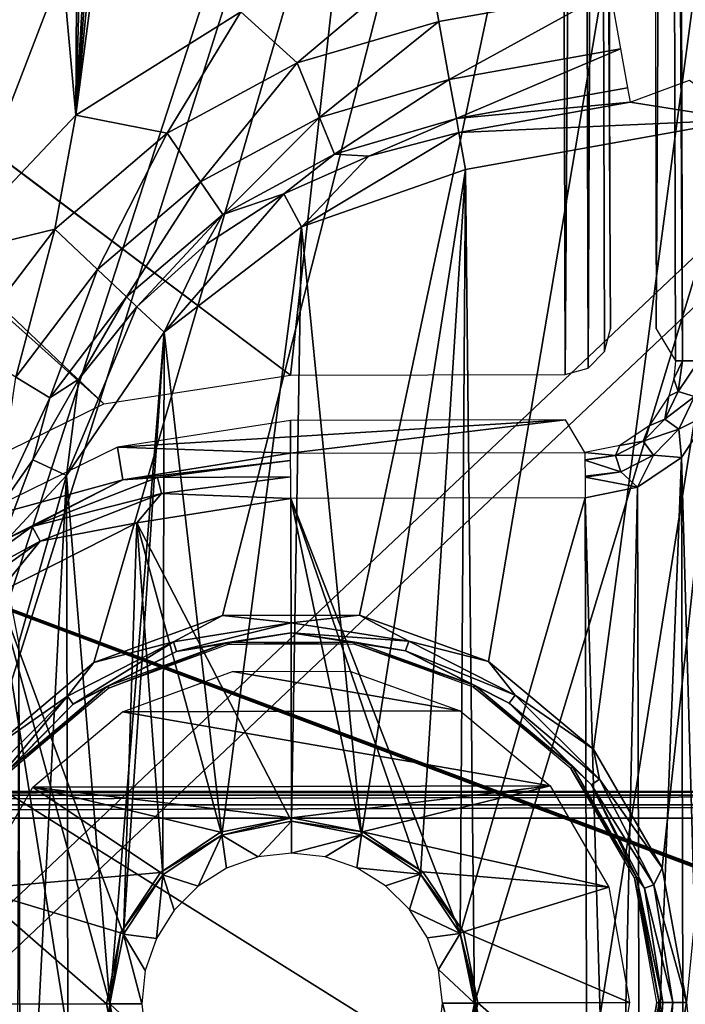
# Model space of a CAD drawing. Header units: millimetres. Extents: x -75 to 75, y -30 to 50.
# Tile 219 of 256: x 39 to 46, y 10 to 21. Entities that reach past the tile are written whole.
import ezdxf

# ---------------------------------------------------------------- set-up
doc = ezdxf.new("R2010")
doc.units = ezdxf.units.MM
doc.header["$LTSCALE"] = 81.481481
for name, color, linetype in [('14', 7, 'CONTINUOUS'), ('16', 7, 'CONTINUOUS'), ('176', 7, 'CONTINUOUS'), ('257', 7, 'CONTINUOUS'), ('372', 7, 'CONTINUOUS'), ('6', 7, 'CONTINUOUS'), ('618', 7, 'CONTINUOUS'), ('619', 7, 'CONTINUOUS'), ('620', 7, 'CONTINUOUS'), ('623', 7, 'CONTINUOUS'), ('624', 7, 'CONTINUOUS'), ('625', 7, 'CONTINUOUS'), ('631', 7, 'CONTINUOUS'), ('632', 7, 'CONTINUOUS'), ('646', 7, 'CONTINUOUS'), ('663', 7, 'CONTINUOUS'), ('667', 7, 'CONTINUOUS'), ('678', 7, 'CONTINUOUS'), ('682', 7, 'CONTINUOUS'), ('683', 7, 'CONTINUOUS'), ('687', 7, 'CONTINUOUS'), ('688', 7, 'CONTINUOUS'), ('691', 7, 'CONTINUOUS'), ('692', 7, 'CONTINUOUS'), ('707', 7, 'CONTINUOUS'), ('709', 7, 'CONTINUOUS'), ('764', 7, 'CONTINUOUS'), ('765', 7, 'CONTINUOUS'), ('770', 7, 'CONTINUOUS'), ('771', 7, 'CONTINUOUS'), ('772', 7, 'CONTINUOUS'), ('8', 7, 'CONTINUOUS'), ('848', 7, 'CONTINUOUS'), ('849', 7, 'CONTINUOUS'), ('851', 7, 'CONTINUOUS'), ('854', 7, 'CONTINUOUS'), ('855', 7, 'CONTINUOUS'), ('862', 7, 'CONTINUOUS'), ('863', 7, 'CONTINUOUS')]:
    doc.layers.add(name, color=color, linetype=linetype)

msp = doc.modelspace()

# ---------------------------------------------------------------- linework, layer by layer
at = {"layer": '14', "color": 251, "linetype": 'Continuous', "true_color": 0x565d62}
for points in [[(-58.608, 7.032, 96.607), (-58.941, 32.5, 96.94), (58.941, 32.5, 96.94), (-58.608, 7.032, 96.607)], [(-58.554, 7.031, 96.607), (-58.608, 7.032, 96.607), (58.941, 32.5, 96.94), (-58.554, 7.031, 96.607)], [(-58.5, 7.031, 96.607), (-58.554, 7.031, 96.607), (58.941, 32.5, 96.94), (-58.5, 7.031, 96.607)], [(-2.359, 18.04, 96.751), (-58.5, 7.031, 96.607), (58.941, 32.5, 96.94), (-2.359, 18.04, 96.751)], [(2.359, 18.04, 96.751), (-2.359, 18.04, 96.751), (58.941, 32.5, 96.94), (2.359, 18.04, 96.751)], [(2.503, 7.031, 96.607), (2.359, 18.04, 96.751), (58.941, 32.5, 96.94), (2.503, 7.031, 96.607)], [(58.5, 7.031, 96.607), (2.503, 7.031, 96.607), (58.941, 32.5, 96.94), (58.5, 7.031, 96.607)]]:
    msp.add_3dface(points, dxfattribs=at)
at = {"layer": '16', "color": 251, "linetype": 'Continuous', "true_color": 0x565d62}
for points in [[(58.608, 7.032, -96.607), (58.941, 32.5, -96.94), (2.487, 28.04, -96.882), (58.608, 7.032, -96.607)], [(2.946, 7.031, -96.607), (58.5, 7.031, -96.607), (2.487, 28.04, -96.882), (2.946, 7.031, -96.607)], [(58.5, 7.031, -96.607), (58.554, 7.031, -96.607), (2.487, 28.04, -96.882), (58.5, 7.031, -96.607)], [(58.554, 7.031, -96.607), (58.608, 7.032, -96.607), (2.487, 28.04, -96.882), (58.554, 7.031, -96.607)]]:
    msp.add_3dface(points, dxfattribs=at)
at = {"layer": '176', "color": 251, "linetype": 'Continuous', "true_color": 0x464b4f}
for points in [[(55.254, 12.5, -94.761), (8.873, 12.5, -94.552), (10.356, 12.5, -94.039), (55.254, 12.5, -94.761)], [(10.356, 12.5, -94.761), (8.873, 12.5, -94.552), (55.254, 12.5, -94.761), (10.356, 12.5, -94.761)], [(55.254, 12.5, -94.039), (55.254, 12.5, -94.761), (10.356, 12.5, -94.039), (55.254, 12.5, -94.039)]]:
    msp.add_3dface(points, dxfattribs=at)
at = {"layer": '257', "color": 251, "linetype": 'Continuous', "true_color": 0x464b4f}
for points in [[(53.781, 2.79, -93.41), (53.803, 4.089, -93.456), (10.356, 12.21, -93.739), (53.781, 2.79, -93.41)], [(53.803, 4.089, -93.456), (53.892, 4.666, -93.476), (10.356, 12.21, -93.739), (53.803, 4.089, -93.456)], [(53.892, 4.666, -93.476), (54.104, 5.124, -93.492), (10.356, 12.21, -93.739), (53.892, 4.666, -93.476)], [(54.104, 5.124, -93.492), (54.374, 5.423, -93.502), (10.356, 12.21, -93.739), (54.104, 5.124, -93.492)], [(54.374, 5.423, -93.502), (54.653, 5.579, -93.508), (10.356, 12.21, -93.739), (54.374, 5.423, -93.502)], [(54.653, 5.579, -93.508), (54.916, 5.624, -93.509), (10.356, 12.21, -93.739), (54.653, 5.579, -93.508)], [(10.356, 12.21, -93.739), (55.084, 5.624, -93.509), (55.254, 12.21, -93.739), (10.356, 12.21, -93.739)], [(54.916, 5.624, -93.509), (55.084, 5.624, -93.509), (10.356, 12.21, -93.739), (54.916, 5.624, -93.509)], [(38.356, 5.576, -93.507), (53.781, 2.79, -93.41), (10.356, 12.21, -93.739), (38.356, 5.576, -93.507)]]:
    msp.add_3dface(points, dxfattribs=at)
at = {"layer": '372', "color": 251, "linetype": 'Continuous', "true_color": 0x464b4f}
for points in [[(55.254, 12.5, -94.039), (10.356, 12.5, -94.039), (10.356, 12.462, -93.892), (55.254, 12.5, -94.039)], [(55.254, 12.5, -94.039), (10.356, 12.462, -93.892), (55.254, 12.465, -93.898), (55.254, 12.5, -94.039)], [(55.254, 12.465, -93.898), (10.356, 12.462, -93.892), (55.254, 12.462, -93.892), (55.254, 12.465, -93.898)], [(55.254, 12.462, -93.892), (10.356, 12.356, -93.783), (55.254, 12.359, -93.784), (55.254, 12.462, -93.892)], [(10.356, 12.462, -93.892), (10.356, 12.356, -93.783), (55.254, 12.462, -93.892), (10.356, 12.462, -93.892)], [(55.254, 12.359, -93.784), (10.356, 12.356, -93.783), (55.254, 12.356, -93.783), (55.254, 12.359, -93.784)], [(10.356, 12.21, -93.739), (55.254, 12.21, -93.739), (55.254, 12.356, -93.783), (10.356, 12.21, -93.739)], [(10.356, 12.356, -93.783), (10.356, 12.21, -93.739), (55.254, 12.356, -93.783), (10.356, 12.356, -93.783)]]:
    msp.add_3dface(points, dxfattribs=at)
at = {"layer": '6', "color": 251, "linetype": 'Continuous', "true_color": 0x565d62}
for points in [[(-0.5, 0, 104.516), (58.517, 0, 104.516), (-0.5, 37, 105), (-0.5, 0, 104.516)], [(58.517, 0, 104.516), (59.001, 37, 105), (-0.5, 37, 105), (58.517, 0, 104.516)]]:
    msp.add_3dface(points, dxfattribs=at)
at = {"layer": '618', "linetype": 'Continuous'}
msp.add_3dface([(57, 28.1, 27), (0, 28.1, 27), (38.5, 10.6, -14), (57, 28.1, 27)], dxfattribs=at)
at = {"layer": '619', "linetype": 'Continuous'}
msp.add_3dface([(0, 28.1, -87), (57, 28.1, -87), (38.5, 10.6, -46), (0, 28.1, -87)], dxfattribs=at)
at = {"layer": '620', "linetype": 'Continuous'}
for points in [[(57, 28.1, -87), (57, 28.1, -30), (38.5, 10.6, -46), (57, 28.1, -87)], [(57, 28.1, -30), (57, 28.1, 27), (38.5, 10.6, -14), (57, 28.1, -30)], [(38.5, 10.6, -46), (57, 28.1, -30), (38.5, 10.6, -14), (38.5, 10.6, -46)]]:
    msp.add_3dface(points, dxfattribs=at)
at = {"layer": '623', "linetype": 'Continuous'}
for points in [[(-56.841, 28.5, 26.918), (56.841, 28.5, 26.918), (-38.341, 11, -14.082), (-56.841, 28.5, 26.918)], [(56.841, 28.5, 26.918), (38.341, 11, -14.082), (-38.341, 11, -14.082), (56.841, 28.5, 26.918)]]:
    msp.add_3dface(points, dxfattribs=at)
at = {"layer": '624', "linetype": 'Continuous'}
msp.add_3dface([(56.841, 28.5, -86.918), (-56.841, 28.5, -86.918), (38.341, 11, -45.918), (56.841, 28.5, -86.918)], dxfattribs=at)
at = {"layer": '625', "linetype": 'Continuous'}
for points in [[(56.841, 28.5, -86.918), (38.341, 11, -45.918), (38.341, 11, -14.082), (56.841, 28.5, -86.918)], [(56.841, 28.5, 26.918), (56.841, 28.5, -86.918), (38.341, 11, -14.082), (56.841, 28.5, 26.918)]]:
    msp.add_3dface(points, dxfattribs=at)
at = {"layer": '631', "color": 7, "linetype": 'Continuous', "true_color": 0xe0f2ff}
for points in [[(30.943, 20.146, 160.5), (30.645, 21.998, 160.5), (49.871, 49.333, 160.5), (30.943, 20.146, 160.5)], [(30.995, 0.146, 160.5), (30.943, 20.146, 160.5), (49.871, 49.333, 160.5), (30.995, 0.146, 160.5)], [(30.995, 0.146, 160.5), (49.871, 49.333, 160.5), (37.654, 11.643, 160.5), (30.995, 0.146, 160.5)], [(37.654, 11.643, 160.5), (49.871, 49.333, 160.5), (38.402, 12.946, 160.5), (37.654, 11.643, 160.5)], [(38.402, 12.946, 160.5), (49.871, 49.333, 160.5), (39.551, 13.915, 160.5), (38.402, 12.946, 160.5)], [(39.551, 13.915, 160.5), (49.871, 49.333, 160.5), (40.961, 14.433, 160.5), (39.551, 13.915, 160.5)], [(40.961, 14.433, 160.5), (49.871, 49.333, 160.5), (42.464, 14.437, 160.5), (40.961, 14.433, 160.5)], [(42.464, 14.437, 160.5), (49.871, 49.333, 160.5), (43.877, 13.926, 160.5), (42.464, 14.437, 160.5)], [(43.877, 13.926, 160.5), (49.871, 49.333, 160.5), (45.031, 12.964, 160.5), (43.877, 13.926, 160.5)], [(45.031, 12.964, 160.5), (49.871, 49.333, 160.5), (45.785, 11.664, 160.5), (45.031, 12.964, 160.5)], [(49.871, 49.333, 160.5), (46.05, 10.186, 160.5), (45.785, 11.664, 160.5), (49.871, 49.333, 160.5)], [(46.05, 10.186, 160.5), (50.076, -28.941, 160.5), (45.793, 8.705, 160.5), (46.05, 10.186, 160.5)]]:
    msp.add_3dface(points, dxfattribs=at)
at = {"layer": '632', "color": 7, "linetype": 'Continuous', "true_color": 0xe0f2ff}
for points in [[(45.995, 16.166, 168), (46.351, 3.72, 168), (46.317, 16.652, 168), (45.995, 16.166, 168)], [(45.512, 15.84, 168), (45.542, 4.528, 168), (45.995, 16.166, 168), (45.512, 15.84, 168)], [(45.542, 4.528, 168), (46.027, 4.205, 168), (45.995, 16.166, 168), (45.542, 4.528, 168)], [(46.027, 4.205, 168), (46.351, 3.72, 168), (45.995, 16.166, 168), (46.027, 4.205, 168)], [(44.938, 15.724, 168), (45.261, 4.613, 168), (45.512, 15.84, 168), (44.938, 15.724, 168)], [(45.261, 4.613, 168), (45.542, 4.528, 168), (45.512, 15.84, 168), (45.261, 4.613, 168)], [(40.02, 15.448, 168), (41.718, 12.174, 168), (41.709, 15.716, 168), (40.02, 15.448, 168)], [(41.709, 15.716, 168), (43.569, 10.944, 168), (44.938, 15.724, 168), (41.709, 15.716, 168)], [(43.134, 11.592, 168), (43.569, 10.944, 168), (41.709, 15.716, 168), (43.134, 11.592, 168)], [(42.484, 12.024, 168), (43.134, 11.592, 168), (41.709, 15.716, 168), (42.484, 12.024, 168)], [(41.718, 12.174, 168), (42.484, 12.024, 168), (41.709, 15.716, 168), (41.718, 12.174, 168)], [(43.569, 10.944, 168), (44.967, 4.641, 168), (44.938, 15.724, 168), (43.569, 10.944, 168)], [(44.967, 4.641, 168), (45.261, 4.613, 168), (44.938, 15.724, 168), (44.967, 4.641, 168)], [(38.492, 14.676, 168), (39.874, 10.935, 168), (40.02, 15.448, 168), (38.492, 14.676, 168)], [(39.874, 10.935, 168), (40.306, 11.585, 168), (40.02, 15.448, 168), (39.874, 10.935, 168)], [(40.306, 11.585, 168), (40.953, 12.02, 168), (40.02, 15.448, 168), (40.306, 11.585, 168)], [(40.953, 12.02, 168), (41.718, 12.174, 168), (40.02, 15.448, 168), (40.953, 12.02, 168)], [(39.724, 10.169, 168), (39.874, 10.935, 168), (38.492, 14.676, 168), (39.724, 10.169, 168)], [(40.047, 4.892, 168), (39.724, 10.169, 168), (38.492, 14.676, 168), (40.047, 4.892, 168)], [(38.516, 5.655, 168), (40.047, 4.892, 168), (38.492, 14.676, 168), (38.516, 5.655, 168)], [(43.569, 10.944, 168), (43.724, 10.179, 168), (44.967, 4.641, 168), (43.569, 10.944, 168)], [(39.878, 9.404, 168), (39.724, 10.169, 168), (40.047, 4.892, 168), (39.878, 9.404, 168)], [(43.724, 10.179, 168), (43.573, 9.414, 168), (44.967, 4.641, 168), (43.724, 10.179, 168)]]:
    msp.add_3dface(points, dxfattribs=at)
at = {"layer": '646', "color": 7, "linetype": 'Continuous', "true_color": 0xe0f2ff}
for points in [[(41.706, 17.07, 163), (44.651, 43.445, 163), (28.776, 26.802, 163), (41.706, 17.07, 163)], [(44.721, 17.078, 163), (44.651, 43.445, 163), (41.706, 17.07, 163), (44.721, 17.078, 163)], [(44.9, 43.38, 163), (44.651, 43.445, 163), (44.721, 17.078, 163), (44.9, 43.38, 163)], [(44.973, 17.147, 163), (44.9, 43.38, 163), (44.721, 17.078, 163), (44.973, 17.147, 163)], [(45.082, 43.2, 163), (44.9, 43.38, 163), (44.973, 17.147, 163), (45.082, 43.2, 163)], [(45.152, 17.329, 163), (45.082, 43.2, 163), (44.973, 17.147, 163), (45.152, 17.329, 163)], [(45.152, 42.947, 163), (45.082, 43.2, 163), (45.218, 17.579, 163), (45.152, 42.947, 163)], [(45.218, 17.579, 163), (45.082, 43.2, 163), (45.152, 17.329, 163), (45.218, 17.579, 163)], [(30.373, 25.584, 163), (41.706, 17.07, 163), (28.776, 26.802, 163), (30.373, 25.584, 163)], [(31.599, 23.994, 163), (39.66, 16.754, 163), (30.373, 25.584, 163), (31.599, 23.994, 163)], [(39.66, 16.754, 163), (41.706, 17.07, 163), (30.373, 25.584, 163), (39.66, 16.754, 163)], [(37.801, 15.845, 163), (39.66, 16.754, 163), (31.599, 23.994, 163), (37.801, 15.845, 163)]]:
    msp.add_3dface(points, dxfattribs=at)
at = {"layer": '663', "color": 7, "linetype": 'Continuous', "true_color": 0xe0f2ff}
for points in [[(45.717, 17.58, 163.474), (45.863, 43.162, 167.526), (45.651, 42.949, 163.474), (45.717, 17.58, 163.474)], [(45.93, 17.226, 167.526), (45.863, 43.162, 167.526), (45.717, 17.58, 163.474), (45.93, 17.226, 167.526)]]:
    msp.add_3dface(points, dxfattribs=at)
at = {"layer": '667', "color": 7, "linetype": 'Continuous', "true_color": 0xe0f2ff}
for points in [[(41.071, 13.819, 163.8), (43.567, 13.386, 163.8), (39.864, 13.376, 163.8), (41.071, 13.819, 163.8)], [(42.357, 13.822, 163.8), (43.567, 13.386, 163.8), (41.071, 13.819, 163.8), (42.357, 13.822, 163.8)], [(39.864, 13.376, 163.8), (44.554, 12.562, 163.8), (38.881, 12.547, 163.8), (39.864, 13.376, 163.8)], [(43.567, 13.386, 163.8), (44.554, 12.562, 163.8), (39.864, 13.376, 163.8), (43.567, 13.386, 163.8)], [(38.881, 12.547, 163.8), (40.28, 11.611, 163.8), (38.241, 11.431, 163.8), (38.881, 12.547, 163.8)], [(44.554, 12.562, 163.8), (41.718, 12.211, 163.8), (38.881, 12.547, 163.8), (44.554, 12.562, 163.8)], [(40.939, 12.054, 163.8), (40.28, 11.611, 163.8), (38.881, 12.547, 163.8), (40.939, 12.054, 163.8)], [(41.718, 12.211, 163.8), (40.939, 12.054, 163.8), (38.881, 12.547, 163.8), (41.718, 12.211, 163.8)], [(42.498, 12.058, 163.8), (41.718, 12.211, 163.8), (44.554, 12.562, 163.8), (42.498, 12.058, 163.8)], [(45.2, 11.45, 163.8), (42.498, 12.058, 163.8), (44.554, 12.562, 163.8), (45.2, 11.45, 163.8)], [(43.16, 11.618, 163.8), (42.498, 12.058, 163.8), (45.2, 11.45, 163.8), (43.16, 11.618, 163.8)], [(40.28, 11.611, 163.8), (39.84, 10.949, 163.8), (38.241, 11.431, 163.8), (40.28, 11.611, 163.8)], [(43.603, 10.959, 163.8), (43.16, 11.618, 163.8), (45.2, 11.45, 163.8), (43.603, 10.959, 163.8)], [(39.687, 10.169, 163.8), (38.021, 10.165, 163.8), (38.241, 11.431, 163.8), (39.687, 10.169, 163.8)], [(39.84, 10.949, 163.8), (39.687, 10.169, 163.8), (38.241, 11.431, 163.8), (39.84, 10.949, 163.8)], [(45.426, 10.184, 163.8), (43.603, 10.959, 163.8), (45.2, 11.45, 163.8), (45.426, 10.184, 163.8)], [(43.76, 10.18, 163.8), (43.603, 10.959, 163.8), (45.426, 10.184, 163.8), (43.76, 10.18, 163.8)], [(39.687, 10.169, 163.8), (39.844, 9.39, 163.8), (38.021, 10.165, 163.8), (39.687, 10.169, 163.8)], [(43.607, 9.4, 163.8), (43.76, 10.18, 163.8), (45.206, 8.917, 163.8), (43.607, 9.4, 163.8)], [(45.206, 8.917, 163.8), (43.76, 10.18, 163.8), (45.426, 10.184, 163.8), (45.206, 8.917, 163.8)]]:
    msp.add_3dface(points, dxfattribs=at)
at = {"layer": '678', "color": 7, "linetype": 'Continuous', "true_color": 0xe0f2ff}
for points in [[(45.863, 43.162, 167.526), (45.93, 17.226, 167.526), (46.006, 17.226, 167.765), (45.863, 43.162, 167.526)], [(45.863, 43.162, 167.526), (46.006, 17.226, 167.765), (45.938, 43.162, 167.765), (45.863, 43.162, 167.526)], [(45.938, 43.162, 167.765), (46.187, 17.227, 167.937), (46.12, 43.162, 167.937), (45.938, 43.162, 167.765)], [(46.006, 17.226, 167.765), (46.187, 17.227, 167.937), (45.938, 43.162, 167.765), (46.006, 17.226, 167.765)]]:
    msp.add_3dface(points, dxfattribs=at)
at = {"layer": '682', "color": 7, "linetype": 'Continuous', "true_color": 0xe0f2ff}
for points in [[(45.726, 10.185, 163.503), (45.511, 8.807, 160.797), (45.488, 8.815, 163.503), (45.726, 10.185, 163.503)], [(45.75, 10.185, 160.797), (45.511, 8.807, 160.797), (45.726, 10.185, 163.503), (45.75, 10.185, 160.797)]]:
    msp.add_3dface(points, dxfattribs=at)
at = {"layer": '683', "color": 7, "linetype": 'Continuous', "true_color": 0xe0f2ff}
for points in [[(39.701, 13.656, 160.797), (41.014, 14.137, 160.797), (39.713, 13.635, 163.503), (39.701, 13.656, 160.797)], [(39.713, 13.635, 163.503), (41.014, 14.137, 160.797), (41.018, 14.114, 163.503), (39.713, 13.635, 163.503)], [(41.014, 14.137, 160.797), (42.412, 14.141, 160.797), (41.018, 14.114, 163.503), (41.014, 14.137, 160.797)], [(41.018, 14.114, 163.503), (42.412, 14.141, 160.797), (42.408, 14.118, 163.503), (41.018, 14.114, 163.503)], [(42.412, 14.141, 160.797), (43.728, 13.666, 160.797), (42.408, 14.118, 163.503), (42.412, 14.141, 160.797)], [(42.408, 14.118, 163.503), (43.728, 13.666, 160.797), (43.716, 13.646, 163.503), (42.408, 14.118, 163.503)], [(38.633, 12.754, 160.797), (39.701, 13.656, 160.797), (38.651, 12.739, 163.503), (38.633, 12.754, 160.797)], [(38.651, 12.739, 163.503), (39.701, 13.656, 160.797), (39.713, 13.635, 163.503), (38.651, 12.739, 163.503)], [(43.728, 13.666, 160.797), (44.801, 12.77, 160.797), (43.716, 13.646, 163.503), (43.728, 13.666, 160.797)], [(43.716, 13.646, 163.503), (44.801, 12.77, 160.797), (44.783, 12.755, 163.503), (43.716, 13.646, 163.503)], [(44.801, 12.77, 160.797), (45.503, 11.561, 160.797), (44.783, 12.755, 163.503), (44.801, 12.77, 160.797)], [(44.783, 12.755, 163.503), (45.503, 11.561, 160.797), (45.481, 11.553, 163.503), (44.783, 12.755, 163.503)], [(45.503, 11.561, 160.797), (45.75, 10.185, 160.797), (45.481, 11.553, 163.503), (45.503, 11.561, 160.797)], [(45.75, 10.185, 160.797), (45.726, 10.185, 163.503), (45.481, 11.553, 163.503), (45.75, 10.185, 160.797)]]:
    msp.add_3dface(points, dxfattribs=at)
at = {"layer": '687', "color": 7, "linetype": 'Continuous', "true_color": 0xe0f2ff}
for points in [[(45.511, 8.807, 160.797), (45.75, 10.185, 160.797), (45.595, 8.927, 160.648), (45.511, 8.807, 160.797)], [(45.75, 10.185, 160.797), (45.791, 10.185, 160.648), (45.595, 8.927, 160.648), (45.75, 10.185, 160.797)], [(45.791, 10.185, 160.648), (45.7, 8.894, 160.54), (45.595, 8.927, 160.648), (45.791, 10.185, 160.648)], [(45.901, 10.185, 160.54), (45.793, 8.705, 160.5), (45.7, 8.894, 160.54), (45.901, 10.185, 160.54)], [(45.901, 10.185, 160.54), (45.7, 8.894, 160.54), (45.791, 10.185, 160.648), (45.901, 10.185, 160.54)], [(46.05, 10.186, 160.5), (45.793, 8.705, 160.5), (45.901, 10.185, 160.54), (46.05, 10.186, 160.5)]]:
    msp.add_3dface(points, dxfattribs=at)
at = {"layer": '688', "color": 7, "linetype": 'Continuous', "true_color": 0xe0f2ff}
for points in [[(39.551, 13.915, 160.5), (40.961, 14.433, 160.5), (40.423, 14.144, 160.54), (39.551, 13.915, 160.5)], [(40.423, 14.144, 160.54), (40.961, 14.433, 160.5), (41.713, 14.351, 160.54), (40.423, 14.144, 160.54)], [(40.961, 14.433, 160.5), (42.464, 14.437, 160.5), (41.713, 14.351, 160.54), (40.961, 14.433, 160.5)], [(41.713, 14.351, 160.54), (42.464, 14.437, 160.5), (43.004, 14.15, 160.54), (41.713, 14.351, 160.54)], [(42.464, 14.437, 160.5), (43.877, 13.926, 160.5), (43.004, 14.15, 160.54), (42.464, 14.437, 160.5)], [(40.423, 14.144, 160.54), (41.713, 14.351, 160.54), (40.457, 14.039, 160.648), (40.423, 14.144, 160.54)], [(40.457, 14.039, 160.648), (41.713, 14.351, 160.54), (41.713, 14.241, 160.648), (40.457, 14.039, 160.648)], [(41.713, 14.351, 160.54), (43.004, 14.15, 160.54), (41.713, 14.241, 160.648), (41.713, 14.351, 160.54)], [(41.014, 14.137, 160.797), (40.457, 14.039, 160.648), (41.713, 14.241, 160.648), (41.014, 14.137, 160.797)], [(42.412, 14.141, 160.797), (41.014, 14.137, 160.797), (41.713, 14.241, 160.648), (42.412, 14.141, 160.797)], [(41.713, 14.241, 160.648), (43.004, 14.15, 160.54), (42.97, 14.046, 160.648), (41.713, 14.241, 160.648)], [(42.412, 14.141, 160.797), (41.713, 14.241, 160.648), (42.97, 14.046, 160.648), (42.412, 14.141, 160.797)], [(39.26, 13.547, 160.54), (40.423, 14.144, 160.54), (39.324, 13.458, 160.648), (39.26, 13.547, 160.54)], [(39.26, 13.547, 160.54), (39.551, 13.915, 160.5), (40.423, 14.144, 160.54), (39.26, 13.547, 160.54)], [(39.324, 13.458, 160.648), (40.423, 14.144, 160.54), (40.457, 14.039, 160.648), (39.324, 13.458, 160.648)], [(41.014, 14.137, 160.797), (39.701, 13.656, 160.797), (40.457, 14.039, 160.648), (41.014, 14.137, 160.797)], [(43.728, 13.666, 160.797), (42.412, 14.141, 160.797), (42.97, 14.046, 160.648), (43.728, 13.666, 160.797)], [(43.004, 14.15, 160.54), (44.17, 13.56, 160.54), (42.97, 14.046, 160.648), (43.004, 14.15, 160.54)], [(43.004, 14.15, 160.54), (43.877, 13.926, 160.5), (44.17, 13.56, 160.54), (43.004, 14.15, 160.54)], [(39.701, 13.656, 160.797), (39.324, 13.458, 160.648), (40.457, 14.039, 160.648), (39.701, 13.656, 160.797)], [(42.97, 14.046, 160.648), (44.17, 13.56, 160.54), (44.106, 13.471, 160.648), (42.97, 14.046, 160.648)], [(43.728, 13.666, 160.797), (42.97, 14.046, 160.648), (44.106, 13.471, 160.648), (43.728, 13.666, 160.797)], [(38.402, 12.946, 160.5), (39.551, 13.915, 160.5), (39.26, 13.547, 160.54), (38.402, 12.946, 160.5)], [(43.877, 13.926, 160.5), (45.031, 12.964, 160.5), (44.17, 13.56, 160.54), (43.877, 13.926, 160.5)], [(39.701, 13.656, 160.797), (38.633, 12.754, 160.797), (39.324, 13.458, 160.648), (39.701, 13.656, 160.797)], [(44.801, 12.77, 160.797), (43.728, 13.666, 160.797), (44.106, 13.471, 160.648), (44.801, 12.77, 160.797)], [(38.338, 12.621, 160.54), (39.26, 13.547, 160.54), (38.427, 12.556, 160.648), (38.338, 12.621, 160.54)], [(38.338, 12.621, 160.54), (38.402, 12.946, 160.5), (39.26, 13.547, 160.54), (38.338, 12.621, 160.54)], [(38.427, 12.556, 160.648), (39.26, 13.547, 160.54), (39.324, 13.458, 160.648), (38.427, 12.556, 160.648)], [(44.17, 13.56, 160.54), (45.097, 12.638, 160.54), (44.106, 13.471, 160.648), (44.17, 13.56, 160.54)], [(44.17, 13.56, 160.54), (45.031, 12.964, 160.5), (45.097, 12.638, 160.54), (44.17, 13.56, 160.54)], [(38.633, 12.754, 160.797), (38.427, 12.556, 160.648), (39.324, 13.458, 160.648), (38.633, 12.754, 160.797)], [(44.106, 13.471, 160.648), (45.097, 12.638, 160.54), (45.008, 12.574, 160.648), (44.106, 13.471, 160.648)], [(44.801, 12.77, 160.797), (44.106, 13.471, 160.648), (45.008, 12.574, 160.648), (44.801, 12.77, 160.797)], [(45.031, 12.964, 160.5), (45.785, 11.664, 160.5), (45.097, 12.638, 160.54), (45.031, 12.964, 160.5)], [(45.503, 11.561, 160.797), (44.801, 12.77, 160.797), (45.008, 12.574, 160.648), (45.503, 11.561, 160.797)], [(45.097, 12.638, 160.54), (45.693, 11.475, 160.54), (45.008, 12.574, 160.648), (45.097, 12.638, 160.54)], [(45.008, 12.574, 160.648), (45.693, 11.475, 160.54), (45.589, 11.441, 160.648), (45.008, 12.574, 160.648)], [(45.503, 11.561, 160.797), (45.008, 12.574, 160.648), (45.589, 11.441, 160.648), (45.503, 11.561, 160.797)], [(45.097, 12.638, 160.54), (45.785, 11.664, 160.5), (45.693, 11.475, 160.54), (45.097, 12.638, 160.54)], [(45.785, 11.664, 160.5), (46.05, 10.186, 160.5), (45.693, 11.475, 160.54), (45.785, 11.664, 160.5)], [(45.75, 10.185, 160.797), (45.503, 11.561, 160.797), (45.791, 10.185, 160.648), (45.75, 10.185, 160.797)], [(45.791, 10.185, 160.648), (45.503, 11.561, 160.797), (45.589, 11.441, 160.648), (45.791, 10.185, 160.648)], [(45.693, 11.475, 160.54), (45.901, 10.185, 160.54), (45.589, 11.441, 160.648), (45.693, 11.475, 160.54)], [(46.05, 10.186, 160.5), (45.901, 10.185, 160.54), (45.693, 11.475, 160.54), (46.05, 10.186, 160.5)], [(45.901, 10.185, 160.54), (45.791, 10.185, 160.648), (45.589, 11.441, 160.648), (45.901, 10.185, 160.54)]]:
    msp.add_3dface(points, dxfattribs=at)
at = {"layer": '691', "color": 7, "linetype": 'Continuous', "true_color": 0xe0f2ff}
for points in [[(40.953, 12.02, 168), (40.939, 12.054, 163.8), (41.718, 12.211, 163.8), (40.953, 12.02, 168)], [(41.718, 12.174, 168), (40.953, 12.02, 168), (41.718, 12.211, 163.8), (41.718, 12.174, 168)], [(40.953, 12.02, 168), (40.28, 11.611, 163.8), (40.939, 12.054, 163.8), (40.953, 12.02, 168)], [(40.953, 12.02, 168), (40.306, 11.585, 168), (40.28, 11.611, 163.8), (40.953, 12.02, 168)], [(40.306, 11.585, 168), (39.84, 10.949, 163.8), (40.28, 11.611, 163.8), (40.306, 11.585, 168)], [(40.306, 11.585, 168), (39.874, 10.935, 168), (39.84, 10.949, 163.8), (40.306, 11.585, 168)], [(39.724, 10.169, 168), (39.687, 10.169, 163.8), (39.84, 10.949, 163.8), (39.724, 10.169, 168)], [(39.874, 10.935, 168), (39.724, 10.169, 168), (39.84, 10.949, 163.8), (39.874, 10.935, 168)], [(39.724, 10.169, 168), (39.878, 9.404, 168), (39.687, 10.169, 163.8), (39.724, 10.169, 168)], [(39.878, 9.404, 168), (39.844, 9.39, 163.8), (39.687, 10.169, 163.8), (39.878, 9.404, 168)]]:
    msp.add_3dface(points, dxfattribs=at)
at = {"layer": '692', "color": 7, "linetype": 'Continuous', "true_color": 0xe0f2ff}
for points in [[(41.718, 12.174, 168), (41.718, 12.211, 163.8), (42.498, 12.058, 163.8), (41.718, 12.174, 168)], [(42.484, 12.024, 168), (41.718, 12.174, 168), (42.498, 12.058, 163.8), (42.484, 12.024, 168)], [(42.484, 12.024, 168), (42.498, 12.058, 163.8), (43.16, 11.618, 163.8), (42.484, 12.024, 168)], [(43.134, 11.592, 168), (42.484, 12.024, 168), (43.16, 11.618, 163.8), (43.134, 11.592, 168)], [(43.134, 11.592, 168), (43.16, 11.618, 163.8), (43.603, 10.959, 163.8), (43.134, 11.592, 168)], [(43.569, 10.944, 168), (43.134, 11.592, 168), (43.603, 10.959, 163.8), (43.569, 10.944, 168)], [(43.569, 10.944, 168), (43.603, 10.959, 163.8), (43.76, 10.18, 163.8), (43.569, 10.944, 168)], [(43.724, 10.179, 168), (43.569, 10.944, 168), (43.76, 10.18, 163.8), (43.724, 10.179, 168)], [(43.573, 9.414, 168), (43.724, 10.179, 168), (43.607, 9.4, 163.8), (43.573, 9.414, 168)], [(43.724, 10.179, 168), (43.76, 10.18, 163.8), (43.607, 9.4, 163.8), (43.724, 10.179, 168)]]:
    msp.add_3dface(points, dxfattribs=at)
at = {"layer": '707', "color": 7, "linetype": 'Continuous', "true_color": 0xe0f2ff}
for points in [[(41.707, 16.393, 165.501), (41.708, 16.214, 167.544), (44.722, 16.58, 163.456), (41.707, 16.393, 165.501)], [(41.707, 16.572, 163.456), (41.707, 16.393, 165.501), (44.722, 16.58, 163.456), (41.707, 16.572, 163.456)], [(41.708, 16.214, 167.544), (44.937, 16.223, 167.544), (44.722, 16.58, 163.456), (41.708, 16.214, 167.544)]]:
    msp.add_3dface(points, dxfattribs=at)
at = {"layer": '709', "color": 7, "linetype": 'Continuous', "true_color": 0xe0f2ff}
for points in [[(41.707, 16.393, 165.501), (41.707, 16.572, 163.456), (39.809, 16.279, 163.456), (41.707, 16.393, 165.501)], [(41.708, 16.214, 167.544), (41.707, 16.393, 165.501), (39.809, 16.279, 163.456), (41.708, 16.214, 167.544)], [(38.084, 15.436, 163.456), (39.866, 15.922, 167.544), (39.809, 16.279, 163.456), (38.084, 15.436, 163.456)], [(39.866, 15.922, 167.544), (41.708, 16.214, 167.544), (39.809, 16.279, 163.456), (39.866, 15.922, 167.544)], [(38.202, 15.081, 167.544), (39.866, 15.922, 167.544), (38.084, 15.436, 163.456), (38.202, 15.081, 167.544)]]:
    msp.add_3dface(points, dxfattribs=at)
at = {"layer": '764', "color": 7, "linetype": 'Continuous', "true_color": 0xe0f2ff}
for points in [[(41.708, 16.214, 167.544), (39.866, 15.922, 167.544), (41.708, 16.134, 167.775), (41.708, 16.214, 167.544)], [(39.866, 15.922, 167.544), (40.246, 15.948, 167.775), (41.708, 16.134, 167.775), (39.866, 15.922, 167.544)], [(40.246, 15.948, 167.775), (41.709, 15.953, 167.94), (41.708, 16.134, 167.775), (40.246, 15.948, 167.775)], [(39.866, 15.922, 167.544), (38.202, 15.081, 167.544), (38.874, 15.408, 167.775), (39.866, 15.922, 167.544)], [(38.874, 15.408, 167.775), (40.291, 15.773, 167.94), (40.246, 15.948, 167.775), (38.874, 15.408, 167.775)], [(39.866, 15.922, 167.544), (38.874, 15.408, 167.775), (40.246, 15.948, 167.775), (39.866, 15.922, 167.544)], [(40.291, 15.773, 167.94), (41.709, 15.953, 167.94), (40.246, 15.948, 167.775), (40.291, 15.773, 167.94)], [(40.291, 15.773, 167.94), (41.709, 15.716, 168), (41.709, 15.953, 167.94), (40.291, 15.773, 167.94)], [(38.96, 15.25, 167.94), (40.291, 15.773, 167.94), (38.874, 15.408, 167.775), (38.96, 15.25, 167.94)], [(38.96, 15.25, 167.94), (40.02, 15.448, 168), (40.291, 15.773, 167.94), (38.96, 15.25, 167.94)], [(40.02, 15.448, 168), (41.709, 15.716, 168), (40.291, 15.773, 167.94), (40.02, 15.448, 168)], [(37.676, 14.549, 167.775), (38.96, 15.25, 167.94), (38.874, 15.408, 167.775), (37.676, 14.549, 167.775)], [(38.202, 15.081, 167.544), (37.676, 14.549, 167.775), (38.874, 15.408, 167.775), (38.202, 15.081, 167.544)], [(38.492, 14.676, 168), (40.02, 15.448, 168), (38.96, 15.25, 167.94), (38.492, 14.676, 168)], [(37.799, 14.416, 167.94), (38.96, 15.25, 167.94), (37.676, 14.549, 167.775), (37.799, 14.416, 167.94)], [(37.799, 14.416, 167.94), (38.492, 14.676, 168), (38.96, 15.25, 167.94), (37.799, 14.416, 167.94)]]:
    msp.add_3dface(points, dxfattribs=at)
at = {"layer": '765', "color": 7, "linetype": 'Continuous', "true_color": 0xe0f2ff}
for points in [[(45.96, 16.892, 167.775), (46.006, 17.226, 167.765), (45.912, 17.03, 167.534), (45.96, 16.892, 167.775)], [(46.006, 17.226, 167.765), (45.93, 17.226, 167.526), (45.912, 17.03, 167.534), (46.006, 17.226, 167.765)], [(46.187, 17.227, 167.937), (46.006, 17.226, 167.765), (45.96, 16.892, 167.775), (46.187, 17.227, 167.937)], [(46.137, 16.835, 167.943), (46.187, 17.227, 167.937), (45.96, 16.892, 167.775), (46.137, 16.835, 167.943)], [(45.856, 16.841, 167.541), (45.96, 16.892, 167.775), (45.912, 17.03, 167.534), (45.856, 16.841, 167.541)], [(45.812, 16.587, 167.782), (46.137, 16.835, 167.943), (45.96, 16.892, 167.775), (45.812, 16.587, 167.782)], [(45.812, 16.587, 167.782), (45.96, 16.892, 167.775), (45.856, 16.841, 167.541), (45.812, 16.587, 167.782)], [(45.642, 16.516, 167.549), (45.812, 16.587, 167.782), (45.856, 16.841, 167.541), (45.642, 16.516, 167.549)], [(45.965, 16.477, 167.947), (46.137, 16.835, 167.943), (45.812, 16.587, 167.782), (45.965, 16.477, 167.947)], [(45.965, 16.477, 167.947), (46.317, 16.652, 168), (46.137, 16.835, 167.943), (45.965, 16.477, 167.947)], [(45.995, 16.166, 168), (46.317, 16.652, 168), (45.965, 16.477, 167.947), (45.995, 16.166, 168)], [(45.575, 16.345, 167.785), (45.812, 16.587, 167.782), (45.642, 16.516, 167.549), (45.575, 16.345, 167.785)], [(45.575, 16.345, 167.785), (45.965, 16.477, 167.947), (45.812, 16.587, 167.782), (45.575, 16.345, 167.785)], [(45.32, 16.299, 167.55), (45.575, 16.345, 167.785), (45.642, 16.516, 167.549), (45.32, 16.299, 167.55)], [(45.687, 16.191, 167.949), (45.965, 16.477, 167.947), (45.575, 16.345, 167.785), (45.687, 16.191, 167.949)], [(45.687, 16.191, 167.949), (45.995, 16.166, 168), (45.965, 16.477, 167.947), (45.687, 16.191, 167.949)], [(45.273, 16.19, 167.784), (45.575, 16.345, 167.785), (45.32, 16.299, 167.55), (45.273, 16.19, 167.784)], [(45.273, 16.19, 167.784), (45.687, 16.191, 167.949), (45.575, 16.345, 167.785), (45.273, 16.19, 167.784)], [(44.937, 16.223, 167.544), (45.273, 16.19, 167.784), (45.32, 16.299, 167.55), (44.937, 16.223, 167.544)], [(44.937, 16.142, 167.775), (45.273, 16.19, 167.784), (44.937, 16.223, 167.544), (44.937, 16.142, 167.775)], [(44.937, 16.139, 167.779), (45.273, 16.19, 167.784), (44.937, 16.142, 167.775), (44.937, 16.139, 167.779)], [(44.937, 16.139, 167.779), (45.332, 16.01, 167.948), (45.273, 16.19, 167.784), (44.937, 16.139, 167.779)], [(44.938, 15.962, 167.94), (45.332, 16.01, 167.948), (44.937, 16.139, 167.779), (44.938, 15.962, 167.94)], [(45.332, 16.01, 167.948), (45.687, 16.191, 167.949), (45.273, 16.19, 167.784), (45.332, 16.01, 167.948)], [(45.332, 16.01, 167.948), (45.512, 15.84, 168), (45.687, 16.191, 167.949), (45.332, 16.01, 167.948)], [(45.512, 15.84, 168), (45.995, 16.166, 168), (45.687, 16.191, 167.949), (45.512, 15.84, 168)], [(44.938, 15.951, 167.946), (45.512, 15.84, 168), (45.332, 16.01, 167.948), (44.938, 15.951, 167.946)], [(44.938, 15.951, 167.946), (45.332, 16.01, 167.948), (44.938, 15.962, 167.94), (44.938, 15.951, 167.946)], [(44.938, 15.724, 168), (45.512, 15.84, 168), (44.938, 15.951, 167.946), (44.938, 15.724, 168)]]:
    msp.add_3dface(points, dxfattribs=at)
at = {"layer": '770', "linetype": 'Continuous'}
for points in [[(48.897, 47.213, 225), (3.531, 31.873, 225), (27.948, 20.067, 225), (48.897, 47.213, 225)], [(29.608, 18.799, 225), (48.897, 47.213, 225), (27.948, 20.067, 225), (29.608, 18.799, 225)], [(30.884, 17.146, 225), (48.897, 47.213, 225), (29.608, 18.799, 225), (30.884, 17.146, 225)], [(31.688, 15.219, 225), (48.897, 47.213, 225), (30.884, 17.146, 225), (31.688, 15.219, 225)], [(49.09, -26.827, 225), (48.897, 47.213, 225), (31.688, 15.219, 225), (49.09, -26.827, 225)], [(31.966, 13.149, 225), (49.09, -26.827, 225), (31.688, 15.219, 225), (31.966, 13.149, 225)], [(31.982, 7.149, 225), (49.09, -26.827, 225), (31.966, 13.149, 225), (31.982, 7.149, 225)]]:
    msp.add_3dface(points, dxfattribs=at)
at = {"layer": '771', "linetype": 'Continuous'}
for points in [[(40.371, 30.171, 222), (39.351, 19.925, 222), (40.364, 33.171, 222), (40.371, 30.171, 222)], [(40.364, 33.171, 222), (39.351, 19.925, 222), (39.946, 30.17, 222), (40.364, 33.171, 222)], [(39.351, 19.925, 222), (37.884, 18.371, 222), (38.351, 30.931, 222), (39.351, 19.925, 222)], [(39.413, 30.934, 222), (39.351, 19.925, 222), (38.351, 30.931, 222), (39.413, 30.934, 222)], [(39.628, 30.169, 222), (39.351, 19.925, 222), (39.413, 30.934, 222), (39.628, 30.169, 222)], [(41.162, 21.059, 222), (39.351, 19.925, 222), (40.69, 30.172, 222), (41.162, 21.059, 222)], [(40.69, 30.172, 222), (39.351, 19.925, 222), (40.371, 30.171, 222), (40.69, 30.172, 222)], [(39.946, 30.17, 222), (39.351, 19.925, 222), (39.628, 30.169, 222), (39.946, 30.17, 222)]]:
    msp.add_3dface(points, dxfattribs=at)
at = {"layer": '772', "linetype": 'Continuous'}
for points in [[(43.626, 19.329, 173.1), (46.662, 19.872, 173.1), (43.724, 10.179, 173.1), (43.626, 19.329, 173.1)], [(46.662, 19.872, 173.1), (43.673, 1.03, 173.1), (43.724, 10.179, 173.1), (46.662, 19.872, 173.1)], [(43.673, 1.03, 173.1), (46.662, 19.872, 173.1), (46.712, 0.502, 173.1), (43.673, 1.03, 173.1)], [(41.829, 18.7, 173.1), (43.626, 19.329, 173.1), (42.484, 12.024, 173.1), (41.829, 18.7, 173.1)], [(42.484, 12.024, 173.1), (43.626, 19.329, 173.1), (43.134, 11.592, 173.1), (42.484, 12.024, 173.1)], [(43.134, 11.592, 173.1), (43.626, 19.329, 173.1), (43.569, 10.944, 173.1), (43.134, 11.592, 173.1)], [(43.626, 19.329, 173.1), (43.724, 10.179, 173.1), (43.569, 10.944, 173.1), (43.626, 19.329, 173.1)], [(40.32, 17.541, 173.1), (41.829, 18.7, 173.1), (40.953, 12.02, 173.1), (40.32, 17.541, 173.1)], [(40.953, 12.02, 173.1), (41.829, 18.7, 173.1), (41.718, 12.174, 173.1), (40.953, 12.02, 173.1)], [(41.718, 12.174, 173.1), (41.829, 18.7, 173.1), (42.484, 12.024, 173.1), (41.718, 12.174, 173.1)], [(39.249, 15.968, 173.1), (40.32, 17.541, 173.1), (39.724, 10.169, 173.1), (39.249, 15.968, 173.1)], [(39.724, 10.169, 173.1), (40.32, 17.541, 173.1), (39.874, 10.935, 173.1), (39.724, 10.169, 173.1)], [(39.874, 10.935, 173.1), (40.32, 17.541, 173.1), (40.306, 11.585, 173.1), (39.874, 10.935, 173.1)], [(40.306, 11.585, 173.1), (40.32, 17.541, 173.1), (40.953, 12.02, 173.1), (40.306, 11.585, 173.1)], [(38.726, 14.138, 173.1), (39.249, 15.968, 173.1), (38.746, 6.195, 173.1), (38.726, 14.138, 173.1)], [(38.746, 6.195, 173.1), (39.249, 15.968, 173.1), (39.28, 4.368, 173.1), (38.746, 6.195, 173.1)], [(39.28, 4.368, 173.1), (39.249, 15.968, 173.1), (39.724, 10.169, 173.1), (39.28, 4.368, 173.1)], [(38.707, 6.51, 173.1), (38.726, 14.138, 173.1), (38.746, 6.195, 173.1), (38.707, 6.51, 173.1)], [(39.878, 9.404, 173.1), (39.28, 4.368, 173.1), (39.724, 10.169, 173.1), (39.878, 9.404, 173.1)], [(43.724, 10.179, 173.1), (43.673, 1.03, 173.1), (43.573, 9.414, 173.1), (43.724, 10.179, 173.1)]]:
    msp.add_3dface(points, dxfattribs=at)
at = {"layer": '8', "color": 251, "linetype": 'Continuous', "true_color": 0x565d62}
for points in [[(-58.517, 0, -104.516), (-59.001, 37, -105), (59.001, 37, -105), (-58.517, 0, -104.516)], [(58.517, 0, -104.516), (-58.517, 0, -104.516), (59.001, 37, -105), (58.517, 0, -104.516)]]:
    msp.add_3dface(points, dxfattribs=at)
at = {"layer": '848', "linetype": 'Continuous'}
for points in [[(43.626, 19.329, 173.1), (41.829, 18.7, 173.1), (43.553, 19.732, 220.017), (43.626, 19.329, 173.1)], [(43.553, 19.732, 220.017), (41.829, 18.7, 173.1), (42.567, 19.473, 220.017), (43.553, 19.732, 220.017)], [(42.567, 19.473, 220.017), (41.829, 18.7, 173.1), (41.634, 19.061, 220.017), (42.567, 19.473, 220.017)], [(41.829, 18.7, 173.1), (40.32, 17.541, 173.1), (41.634, 19.061, 220.017), (41.829, 18.7, 173.1)], [(41.634, 19.061, 220.017), (40.32, 17.541, 173.1), (40.779, 18.506, 220.017), (41.634, 19.061, 220.017)], [(40.779, 18.506, 220.017), (40.32, 17.541, 173.1), (40.022, 17.822, 220.017), (40.779, 18.506, 220.017)], [(40.32, 17.541, 173.1), (39.249, 15.968, 173.1), (40.022, 17.822, 220.017), (40.32, 17.541, 173.1)], [(40.022, 17.822, 220.017), (39.249, 15.968, 173.1), (39.383, 17.027, 220.017), (40.022, 17.822, 220.017)], [(39.383, 17.027, 220.017), (39.249, 15.968, 173.1), (38.879, 16.141, 220.017), (39.383, 17.027, 220.017)], [(38.879, 16.141, 220.017), (39.249, 15.968, 173.1), (38.521, 15.187, 220.017), (38.879, 16.141, 220.017)], [(39.249, 15.968, 173.1), (38.726, 14.138, 173.1), (38.521, 15.187, 220.017), (39.249, 15.968, 173.1)]]:
    msp.add_3dface(points, dxfattribs=at)
at = {"layer": '849', "linetype": 'Continuous'}
for points in [[(46.662, 19.872, 173.1), (43.553, 19.732, 220.017), (45.433, 20.068, 220.017), (46.662, 19.872, 173.1)], [(46.662, 19.872, 173.1), (43.626, 19.329, 173.1), (43.553, 19.732, 220.017), (46.662, 19.872, 173.1)]]:
    msp.add_3dface(points, dxfattribs=at)
at = {"layer": '851', "linetype": 'Continuous'}
msp.add_3dface([(46.662, 19.872, 173.1), (45.433, 20.068, 220.017), (46.085, 20.307, 220.034), (46.662, 19.872, 173.1)], dxfattribs=at)
at = {"layer": '854', "linetype": 'Continuous'}
for points in [[(43.335, 20.952, 221.85), (43.201, 21.7, 222), (45.215, 21.287, 221.849), (43.335, 20.952, 221.85)], [(43.449, 20.315, 221.421), (43.335, 20.952, 221.85), (45.215, 21.287, 221.849), (43.449, 20.315, 221.421)], [(45.328, 20.651, 221.42), (43.449, 20.315, 221.421), (45.215, 21.287, 221.849), (45.328, 20.651, 221.42)], [(43.526, 19.886, 220.777), (43.449, 20.315, 221.421), (45.328, 20.651, 221.42), (43.526, 19.886, 220.777)], [(45.405, 20.223, 220.777), (43.526, 19.886, 220.777), (45.328, 20.651, 221.42), (45.405, 20.223, 220.777)], [(45.433, 20.068, 220.017), (43.526, 19.886, 220.777), (45.405, 20.223, 220.777), (45.433, 20.068, 220.017)], [(45.433, 20.068, 220.017), (43.553, 19.732, 220.017), (43.526, 19.886, 220.777), (45.433, 20.068, 220.017)]]:
    msp.add_3dface(points, dxfattribs=at)
at = {"layer": '855', "linetype": 'Continuous'}
for points in [[(41.162, 21.059, 222), (43.201, 21.7, 222), (41.778, 20.499, 221.85), (41.162, 21.059, 222)], [(43.201, 21.7, 222), (43.335, 20.952, 221.85), (41.778, 20.499, 221.85), (43.201, 21.7, 222)], [(39.351, 19.925, 222), (41.162, 21.059, 222), (40.352, 19.728, 221.85), (39.351, 19.925, 222)], [(40.352, 19.728, 221.85), (41.162, 21.059, 222), (41.778, 20.499, 221.85), (40.352, 19.728, 221.85)], [(41.778, 20.499, 221.85), (43.335, 20.952, 221.85), (42.024, 19.9, 221.421), (41.778, 20.499, 221.85)], [(43.335, 20.952, 221.85), (43.449, 20.315, 221.421), (42.024, 19.9, 221.421), (43.335, 20.952, 221.85)], [(40.352, 19.728, 221.85), (41.778, 20.499, 221.85), (40.719, 19.194, 221.421), (40.352, 19.728, 221.85)], [(40.719, 19.194, 221.421), (41.778, 20.499, 221.85), (42.024, 19.9, 221.421), (40.719, 19.194, 221.421)], [(42.024, 19.9, 221.421), (43.449, 20.315, 221.421), (42.189, 19.497, 220.777), (42.024, 19.9, 221.421)], [(43.449, 20.315, 221.421), (43.526, 19.886, 220.777), (42.189, 19.497, 220.777), (43.449, 20.315, 221.421)], [(37.884, 18.371, 222), (39.351, 19.925, 222), (39.12, 18.674, 221.85), (37.884, 18.371, 222)], [(39.12, 18.674, 221.85), (39.351, 19.925, 222), (40.352, 19.728, 221.85), (39.12, 18.674, 221.85)], [(40.719, 19.194, 221.421), (42.024, 19.9, 221.421), (40.965, 18.835, 220.777), (40.719, 19.194, 221.421)], [(40.965, 18.835, 220.777), (42.024, 19.9, 221.421), (42.189, 19.497, 220.777), (40.965, 18.835, 220.777)], [(43.526, 19.886, 220.777), (42.567, 19.473, 220.017), (42.189, 19.497, 220.777), (43.526, 19.886, 220.777)], [(43.553, 19.732, 220.017), (42.567, 19.473, 220.017), (43.526, 19.886, 220.777), (43.553, 19.732, 220.017)], [(39.12, 18.674, 221.85), (40.352, 19.728, 221.85), (39.591, 18.229, 221.421), (39.12, 18.674, 221.85)], [(39.591, 18.229, 221.421), (40.352, 19.728, 221.85), (40.719, 19.194, 221.421), (39.591, 18.229, 221.421)], [(41.634, 19.061, 220.017), (40.965, 18.835, 220.777), (42.189, 19.497, 220.777), (41.634, 19.061, 220.017)], [(42.567, 19.473, 220.017), (41.634, 19.061, 220.017), (42.189, 19.497, 220.777), (42.567, 19.473, 220.017)], [(39.591, 18.229, 221.421), (40.719, 19.194, 221.421), (39.908, 17.93, 220.777), (39.591, 18.229, 221.421)], [(39.908, 17.93, 220.777), (40.719, 19.194, 221.421), (40.965, 18.835, 220.777), (39.908, 17.93, 220.777)], [(41.634, 19.061, 220.017), (40.779, 18.506, 220.017), (40.965, 18.835, 220.777), (41.634, 19.061, 220.017)], [(40.022, 17.822, 220.017), (39.908, 17.93, 220.777), (40.965, 18.835, 220.777), (40.022, 17.822, 220.017)], [(40.779, 18.506, 220.017), (40.022, 17.822, 220.017), (40.965, 18.835, 220.777), (40.779, 18.506, 220.017)], [(38.139, 17.383, 221.85), (37.884, 18.371, 222), (39.12, 18.674, 221.85), (38.139, 17.383, 221.85)], [(38.139, 17.383, 221.85), (39.12, 18.674, 221.85), (38.693, 17.048, 221.421), (38.139, 17.383, 221.85)], [(38.693, 17.048, 221.421), (39.12, 18.674, 221.85), (39.591, 18.229, 221.421), (38.693, 17.048, 221.421)], [(38.693, 17.048, 221.421), (39.591, 18.229, 221.421), (39.065, 16.823, 220.777), (38.693, 17.048, 221.421)], [(39.065, 16.823, 220.777), (39.591, 18.229, 221.421), (39.908, 17.93, 220.777), (39.065, 16.823, 220.777)], [(39.383, 17.027, 220.017), (39.065, 16.823, 220.777), (39.908, 17.93, 220.777), (39.383, 17.027, 220.017)], [(40.022, 17.822, 220.017), (39.383, 17.027, 220.017), (39.908, 17.93, 220.777), (40.022, 17.822, 220.017)], [(38.475, 15.562, 220.777), (38.693, 17.048, 221.421), (39.065, 16.823, 220.777), (38.475, 15.562, 220.777)], [(39.383, 17.027, 220.017), (38.879, 16.141, 220.017), (39.065, 16.823, 220.777), (39.383, 17.027, 220.017)], [(38.879, 16.141, 220.017), (38.475, 15.562, 220.777), (39.065, 16.823, 220.777), (38.879, 16.141, 220.017)], [(38.879, 16.141, 220.017), (38.521, 15.187, 220.017), (38.475, 15.562, 220.777), (38.879, 16.141, 220.017)]]:
    msp.add_3dface(points, dxfattribs=at)
at = {"layer": '862', "linetype": 'Continuous'}
for points in [[(40.116, 9.803, 173.45), (39.724, 10.169, 173.1), (40.074, 10.17, 173.45), (40.116, 9.803, 173.45)], [(39.878, 9.404, 173.1), (39.724, 10.169, 173.1), (40.116, 9.803, 173.45), (39.878, 9.404, 173.1)], [(43.374, 10.179, 173.45), (43.573, 9.414, 173.1), (43.333, 9.811, 173.45), (43.374, 10.179, 173.45)], [(43.724, 10.179, 173.1), (43.573, 9.414, 173.1), (43.374, 10.179, 173.45), (43.724, 10.179, 173.1)]]:
    msp.add_3dface(points, dxfattribs=at)
at = {"layer": '863', "linetype": 'Continuous'}
for points in [[(40.953, 12.02, 173.1), (41.718, 12.174, 173.1), (41.352, 11.782, 173.45), (40.953, 12.02, 173.1)], [(41.352, 11.782, 173.45), (41.718, 12.174, 173.1), (41.719, 11.824, 173.45), (41.352, 11.782, 173.45)], [(41.718, 12.174, 173.1), (42.484, 12.024, 173.1), (41.719, 11.824, 173.45), (41.718, 12.174, 173.1)], [(40.306, 11.585, 173.1), (40.953, 12.02, 173.1), (40.692, 11.462, 173.45), (40.306, 11.585, 173.1)], [(40.692, 11.462, 173.45), (40.953, 12.02, 173.1), (41.004, 11.659, 173.45), (40.692, 11.462, 173.45)], [(41.004, 11.659, 173.45), (40.953, 12.02, 173.1), (41.352, 11.782, 173.45), (41.004, 11.659, 173.45)], [(41.719, 11.824, 173.45), (42.484, 12.024, 173.1), (42.087, 11.784, 173.45), (41.719, 11.824, 173.45)], [(42.087, 11.784, 173.45), (42.484, 12.024, 173.1), (42.436, 11.663, 173.45), (42.087, 11.784, 173.45)], [(42.484, 12.024, 173.1), (43.134, 11.592, 173.1), (42.436, 11.663, 173.45), (42.484, 12.024, 173.1)], [(39.874, 10.935, 173.1), (40.306, 11.585, 173.1), (40.235, 10.886, 173.45), (39.874, 10.935, 173.1)], [(40.235, 10.886, 173.45), (40.306, 11.585, 173.1), (40.431, 11.2, 173.45), (40.235, 10.886, 173.45)], [(40.431, 11.2, 173.45), (40.306, 11.585, 173.1), (40.692, 11.462, 173.45), (40.431, 11.2, 173.45)], [(42.436, 11.663, 173.45), (43.134, 11.592, 173.1), (42.749, 11.467, 173.45), (42.436, 11.663, 173.45)], [(42.749, 11.467, 173.45), (43.134, 11.592, 173.1), (43.011, 11.206, 173.45), (42.749, 11.467, 173.45)], [(43.134, 11.592, 173.1), (43.569, 10.944, 173.1), (43.011, 11.206, 173.45), (43.134, 11.592, 173.1)], [(43.011, 11.206, 173.45), (43.569, 10.944, 173.1), (43.208, 10.894, 173.45), (43.011, 11.206, 173.45)], [(39.724, 10.169, 173.1), (39.874, 10.935, 173.1), (40.074, 10.17, 173.45), (39.724, 10.169, 173.1)], [(40.074, 10.17, 173.45), (39.874, 10.935, 173.1), (40.114, 10.537, 173.45), (40.074, 10.17, 173.45)], [(40.114, 10.537, 173.45), (39.874, 10.935, 173.1), (40.235, 10.886, 173.45), (40.114, 10.537, 173.45)], [(43.208, 10.894, 173.45), (43.569, 10.944, 173.1), (43.331, 10.546, 173.45), (43.208, 10.894, 173.45)], [(43.569, 10.944, 173.1), (43.724, 10.179, 173.1), (43.331, 10.546, 173.45), (43.569, 10.944, 173.1)], [(43.724, 10.179, 173.1), (43.374, 10.179, 173.45), (43.331, 10.546, 173.45), (43.724, 10.179, 173.1)]]:
    msp.add_3dface(points, dxfattribs=at)

doc.saveas('drawing.dxf')
